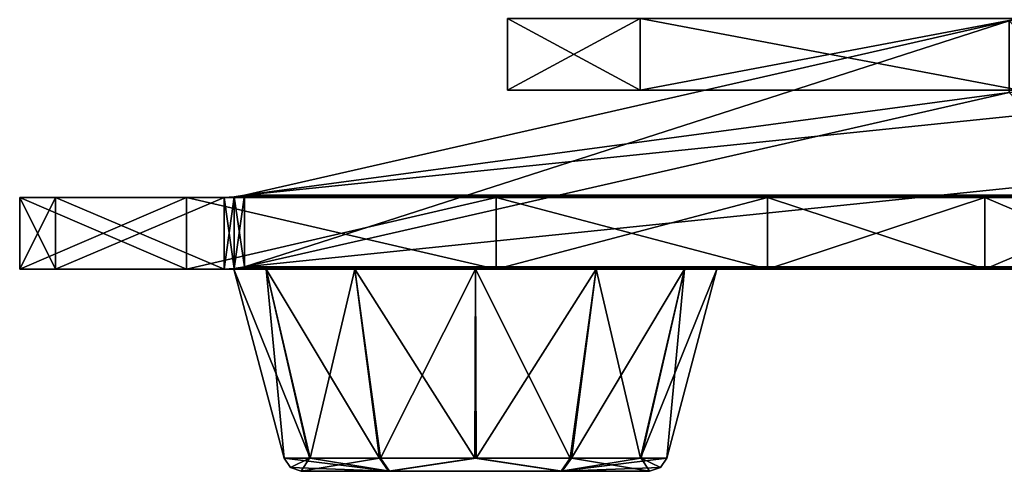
# Model space of a CAD drawing. Header units: millimetres. Extents: x -137 to 239, y -69 to 620.
# Tile 1 of 100: x -137 to -82, y -69 to -43. Entities that reach past the tile are written whole.
import ezdxf

# ---------------------------------------------------------------- set-up
doc = ezdxf.new("R2010")
doc.units = ezdxf.units.MM
doc.header["$LTSCALE"] = 65.185185
for name, color, linetype in [('412', 7, 'CONTINUOUS'), ('428', 7, 'CONTINUOUS'), ('459', 7, 'CONTINUOUS'), ('460', 7, 'CONTINUOUS'), ('461', 7, 'CONTINUOUS'), ('462', 7, 'CONTINUOUS'), ('463', 7, 'CONTINUOUS'), ('464', 7, 'CONTINUOUS'), ('465', 7, 'CONTINUOUS'), ('466', 7, 'CONTINUOUS'), ('467', 7, 'CONTINUOUS'), ('468', 7, 'CONTINUOUS'), ('469', 7, 'CONTINUOUS'), ('474', 7, 'CONTINUOUS'), ('475', 7, 'CONTINUOUS'), ('476', 7, 'CONTINUOUS'), ('477', 7, 'CONTINUOUS'), ('479', 7, 'CONTINUOUS'), ('482', 7, 'CONTINUOUS'), ('483', 7, 'CONTINUOUS'), ('484', 7, 'CONTINUOUS'), ('485', 7, 'CONTINUOUS'), ('486', 7, 'CONTINUOUS'), ('487', 7, 'CONTINUOUS'), ('490', 7, 'CONTINUOUS'), ('491', 7, 'CONTINUOUS'), ('492', 7, 'CONTINUOUS'), ('493', 7, 'CONTINUOUS'), ('494', 7, 'CONTINUOUS'), ('500', 7, 'CONTINUOUS'), ('501', 7, 'CONTINUOUS'), ('502', 7, 'CONTINUOUS'), ('503', 7, 'CONTINUOUS'), ('504', 7, 'CONTINUOUS')]:
    doc.layers.add(name, color=color, linetype=linetype)

msp = doc.modelspace()

# ---------------------------------------------------------------- linework, layer by layer
at = {"layer": '412', "color": 7, "linetype": 'Continuous'}
for points in [[(-102.596, -47.4, -39.672), (109.545, -47.4, -30), (-110, -47.4), (-102.596, -47.4, -39.672)], [(-110, -47.4), (109.545, -47.4, -30), (109.694, -47.4, 30), (-110, -47.4)], [(-102.596, -47.4, 39.672), (-110, -47.4), (104.782, -47.4, 33.478), (-102.596, -47.4, 39.672)], [(104.782, -47.4, 33.478), (-110, -47.4), (106.596, -47.4, 30.962), (104.782, -47.4, 33.478)], [(106.596, -47.4, 30.962), (-110, -47.4), (109.545, -47.4, 30), (106.596, -47.4, 30.962)], [(109.545, -47.4, 30), (-110, -47.4), (109.694, -47.4, 30), (109.545, -47.4, 30)], [(106.596, -47.4, -30.962), (109.545, -47.4, -30), (-102.596, -47.4, -39.672), (106.596, -47.4, -30.962)], [(104.782, -47.4, -33.478), (106.596, -47.4, -30.962), (-102.596, -47.4, -39.672), (104.782, -47.4, -33.478)], [(-81.384, -47.4, -74.004), (104.782, -47.4, -33.478), (-102.596, -47.4, -39.672), (-81.384, -47.4, -74.004)], [(-81.384, -47.4, 74.004), (-102.596, -47.4, 39.672), (73.837, -47.4, 81.536), (-81.384, -47.4, 74.004)], [(73.837, -47.4, 81.536), (-102.596, -47.4, 39.672), (104.782, -47.4, 33.478), (73.837, -47.4, 81.536)]]:
    msp.add_3dface(points, dxfattribs=at)
at = {"layer": '428', "color": 7, "linetype": 'Continuous'}
for points in [[(-102.596, -47.4, -39.672), (-110, -47.4), (-102.596, -43.4, -39.672), (-102.596, -47.4, -39.672)], [(-110, -47.4), (-102.596, -47.4, 39.672), (-110, -43.4), (-110, -47.4)], [(-110, -47.4), (-110, -43.4), (-102.596, -43.4, -39.672), (-110, -47.4)], [(-102.596, -47.4, 39.672), (-102.596, -43.4, 39.672), (-110, -43.4), (-102.596, -47.4, 39.672)], [(-81.384, -47.4, -74.004), (-102.596, -47.4, -39.672), (-81.384, -43.4, -74.004), (-81.384, -47.4, -74.004)], [(-102.596, -47.4, -39.672), (-102.596, -43.4, -39.672), (-81.384, -43.4, -74.004), (-102.596, -47.4, -39.672)], [(-102.596, -47.4, 39.672), (-81.384, -47.4, 74.004), (-102.596, -43.4, 39.672), (-102.596, -47.4, 39.672)], [(-81.384, -47.4, 74.004), (-81.384, -43.4, 74.004), (-102.596, -43.4, 39.672), (-81.384, -47.4, 74.004)]]:
    msp.add_3dface(points, dxfattribs=at)
at = {"layer": '459', "color": 7, "linetype": 'Continuous'}
for points in [[(-81.96, -47.529, 81.959), (-124.716, -57.271, 156.015), (-81.96, -43.529, 81.959), (-81.96, -47.529, 81.959)], [(-81.96, -43.529, 81.959), (-124.716, -57.271, 156.015), (-124.716, -53.271, 156.015), (-81.96, -43.529, 81.959)], [(-125.281, -57.368, 156.993), (-125.848, -57.4, 157.975), (-125.281, -53.368, 156.993), (-125.281, -57.368, 156.993)], [(-125.281, -53.368, 156.993), (-125.848, -57.4, 157.975), (-125.848, -53.4, 157.975), (-125.281, -53.368, 156.993)], [(-124.716, -57.271, 156.015), (-125.281, -57.368, 156.993), (-124.716, -53.271, 156.015), (-124.716, -57.271, 156.015)], [(-124.716, -53.271, 156.015), (-125.281, -57.368, 156.993), (-125.281, -53.368, 156.993), (-124.716, -53.271, 156.015)], [(-125.848, -57.4, 157.975), (-135.28, -57.4, 174.312), (-125.848, -53.4, 157.975), (-125.848, -57.4, 157.975)], [(-125.848, -53.4, 157.975), (-135.28, -57.4, 174.312), (-135.28, -53.4, 174.312), (-125.848, -53.4, 157.975)]]:
    msp.add_3dface(points, dxfattribs=at)
at = {"layer": '460', "color": 7, "linetype": 'Continuous'}
for points in [[(-135.28, -57.4, 174.312), (-73.887, -57.4, 187.975), (-137.278, -57.4, 189.488), (-135.28, -57.4, 174.312)], [(-137.278, -57.4, 189.488), (-73.887, -57.4, 187.975), (-127.96, -57.4, 201.633), (-137.278, -57.4, 189.488)], [(-125.848, -57.4, 157.975), (-73.887, -57.4, 187.975), (-135.28, -57.4, 174.312), (-125.848, -57.4, 157.975)], [(-127.96, -57.4, 201.633), (-73.887, -57.4, 187.975), (-110.639, -57.4, 211.633), (-127.96, -57.4, 201.633)], [(-110.639, -57.4, 211.633), (-73.887, -57.4, 187.975), (-95.463, -57.4, 213.631), (-110.639, -57.4, 211.633)], [(-73.887, -57.4, 187.975), (-83.319, -57.4, 204.312), (-95.463, -57.4, 213.631), (-73.887, -57.4, 187.975)]]:
    msp.add_3dface(points, dxfattribs=at)
at = {"layer": '461', "color": 7, "linetype": 'Continuous'}
for points in [[(-73.887, -57.4, 187.975), (-125.848, -57.4, 157.975), (-125.281, -57.368, 156.993), (-73.887, -57.4, 187.975)], [(-124.716, -57.271, 156.015), (-73.32, -57.368, 186.993), (-125.281, -57.368, 156.993), (-124.716, -57.271, 156.015)], [(-73.32, -57.368, 186.993), (-73.887, -57.4, 187.975), (-125.281, -57.368, 156.993), (-73.32, -57.368, 186.993)], [(-72.755, -57.271, 186.015), (-73.32, -57.368, 186.993), (-124.716, -57.271, 156.015), (-72.755, -57.271, 186.015)]]:
    msp.add_3dface(points, dxfattribs=at)
at = {"layer": '462', "color": 7, "linetype": 'Continuous'}
msp.add_3dface([(-72.755, -57.271, 186.015), (-124.716, -57.271, 156.015), (-81.96, -47.529, 81.959), (-72.755, -57.271, 186.015)], dxfattribs=at)
at = {"layer": '463', "color": 7, "linetype": 'Continuous'}
for points in [[(-83.319, -53.4, 204.312), (-83.319, -57.4, 204.312), (-73.887, -57.4, 187.975), (-83.319, -53.4, 204.312)], [(-73.887, -53.4, 187.975), (-83.319, -53.4, 204.312), (-73.887, -57.4, 187.975), (-73.887, -53.4, 187.975)]]:
    msp.add_3dface(points, dxfattribs=at)
at = {"layer": '464', "color": 7, "linetype": 'Continuous'}
for points in [[(-110.639, -57.4, 211.633), (-95.463, -57.4, 213.631), (-110.639, -53.4, 211.633), (-110.639, -57.4, 211.633)], [(-95.463, -57.4, 213.631), (-95.463, -53.4, 213.631), (-110.639, -53.4, 211.633), (-95.463, -57.4, 213.631)], [(-83.319, -57.4, 204.312), (-83.319, -53.4, 204.312), (-95.463, -53.4, 213.631), (-83.319, -57.4, 204.312)], [(-95.463, -57.4, 213.631), (-83.319, -57.4, 204.312), (-95.463, -53.4, 213.631), (-95.463, -57.4, 213.631)]]:
    msp.add_3dface(points, dxfattribs=at)
at = {"layer": '465', "color": 7, "linetype": 'Continuous'}
for points in [[(-127.96, -57.4, 201.633), (-110.639, -57.4, 211.633), (-127.96, -53.4, 201.633), (-127.96, -57.4, 201.633)], [(-127.96, -53.4, 201.633), (-110.639, -57.4, 211.633), (-110.639, -53.4, 211.633), (-127.96, -53.4, 201.633)]]:
    msp.add_3dface(points, dxfattribs=at)
at = {"layer": '466', "color": 7, "linetype": 'Continuous'}
for points in [[(-135.28, -57.4, 174.312), (-137.278, -57.4, 189.488), (-135.28, -53.4, 174.312), (-135.28, -57.4, 174.312)], [(-137.278, -57.4, 189.488), (-127.96, -57.4, 201.633), (-137.278, -53.4, 189.489), (-137.278, -57.4, 189.488)], [(-135.28, -53.4, 174.312), (-137.278, -57.4, 189.488), (-137.278, -53.4, 189.489), (-135.28, -53.4, 174.312)], [(-127.96, -57.4, 201.633), (-127.96, -53.4, 201.633), (-137.278, -53.4, 189.489), (-127.96, -57.4, 201.633)]]:
    msp.add_3dface(points, dxfattribs=at)
at = {"layer": '467', "color": 7, "linetype": 'Continuous'}
for points in [[(-125.848, -53.4, 157.975), (-135.28, -53.4, 174.312), (-137.278, -53.4, 189.489), (-125.848, -53.4, 157.975)], [(-127.96, -53.4, 201.633), (-125.848, -53.4, 157.975), (-137.278, -53.4, 189.489), (-127.96, -53.4, 201.633)], [(-125.848, -53.4, 157.975), (-127.96, -53.4, 201.633), (-110.639, -53.4, 211.633), (-125.848, -53.4, 157.975)], [(-83.319, -53.4, 204.312), (-73.887, -53.4, 187.975), (-125.848, -53.4, 157.975), (-83.319, -53.4, 204.312)], [(-83.319, -53.4, 204.312), (-125.848, -53.4, 157.975), (-95.463, -53.4, 213.631), (-83.319, -53.4, 204.312)], [(-95.463, -53.4, 213.631), (-125.848, -53.4, 157.975), (-110.639, -53.4, 211.633), (-95.463, -53.4, 213.631)]]:
    msp.add_3dface(points, dxfattribs=at)
at = {"layer": '468', "color": 7, "linetype": 'Continuous'}
for points in [[(-73.887, -53.4, 187.975), (-73.32, -53.368, 186.993), (-125.848, -53.4, 157.975), (-73.887, -53.4, 187.975)], [(-73.32, -53.368, 186.993), (-125.281, -53.368, 156.993), (-125.848, -53.4, 157.975), (-73.32, -53.368, 186.993)], [(-73.32, -53.368, 186.993), (-72.755, -53.271, 186.015), (-125.281, -53.368, 156.993), (-73.32, -53.368, 186.993)], [(-72.755, -53.271, 186.015), (-124.716, -53.271, 156.015), (-125.281, -53.368, 156.993), (-72.755, -53.271, 186.015)]]:
    msp.add_3dface(points, dxfattribs=at)
at = {"layer": '469', "color": 7, "linetype": 'Continuous'}
for points in [[(-72.755, -53.271, 186.015), (-29.998, -43.529, 111.959), (-124.716, -53.271, 156.015), (-72.755, -53.271, 186.015)], [(-29.998, -43.529, 111.959), (-81.96, -43.529, 81.959), (-124.716, -53.271, 156.015), (-29.998, -43.529, 111.959)]]:
    msp.add_3dface(points, dxfattribs=at)
at = {"layer": '474', "color": 7, "linetype": 'Continuous'}
for points in [[(-81.96, -43.529, -81.959), (-124.716, -53.271, -156.015), (-81.96, -47.529, -81.959), (-81.96, -43.529, -81.959)], [(-81.96, -47.529, -81.959), (-124.716, -53.271, -156.015), (-124.716, -57.271, -156.015), (-81.96, -47.529, -81.959)], [(-125.281, -53.368, -156.993), (-125.848, -53.4, -157.975), (-125.281, -57.368, -156.993), (-125.281, -53.368, -156.993)], [(-124.716, -53.271, -156.015), (-125.281, -53.368, -156.993), (-124.716, -57.271, -156.015), (-124.716, -53.271, -156.015)], [(-124.716, -57.271, -156.015), (-125.281, -53.368, -156.993), (-125.281, -57.368, -156.993), (-124.716, -57.271, -156.015)], [(-135.28, -53.4, -174.312), (-135.28, -57.4, -174.312), (-125.848, -57.4, -157.975), (-135.28, -53.4, -174.312)], [(-125.848, -53.4, -157.975), (-135.28, -53.4, -174.312), (-125.848, -57.4, -157.975), (-125.848, -53.4, -157.975)], [(-125.281, -57.368, -156.993), (-125.848, -53.4, -157.975), (-125.848, -57.4, -157.975), (-125.281, -57.368, -156.993)]]:
    msp.add_3dface(points, dxfattribs=at)
at = {"layer": '475', "color": 7, "linetype": 'Continuous'}
for points in [[(-125.848, -57.4, -157.975), (-135.28, -57.4, -174.312), (-137.278, -57.4, -189.489), (-125.848, -57.4, -157.975)], [(-127.96, -57.4, -201.633), (-125.848, -57.4, -157.975), (-137.278, -57.4, -189.489), (-127.96, -57.4, -201.633)], [(-110.639, -57.4, -211.633), (-125.848, -57.4, -157.975), (-127.96, -57.4, -201.633), (-110.639, -57.4, -211.633)], [(-73.887, -57.4, -187.975), (-125.848, -57.4, -157.975), (-83.319, -57.4, -204.312), (-73.887, -57.4, -187.975)], [(-83.319, -57.4, -204.312), (-125.848, -57.4, -157.975), (-95.463, -57.4, -213.631), (-83.319, -57.4, -204.312)], [(-95.463, -57.4, -213.631), (-125.848, -57.4, -157.975), (-110.639, -57.4, -211.633), (-95.463, -57.4, -213.631)]]:
    msp.add_3dface(points, dxfattribs=at)
at = {"layer": '476', "color": 7, "linetype": 'Continuous'}
for points in [[(-125.281, -57.368, -156.993), (-125.848, -57.4, -157.975), (-73.32, -57.368, -186.993), (-125.281, -57.368, -156.993)], [(-125.848, -57.4, -157.975), (-73.887, -57.4, -187.975), (-73.32, -57.368, -186.993), (-125.848, -57.4, -157.975)], [(-124.716, -57.271, -156.015), (-125.281, -57.368, -156.993), (-72.755, -57.271, -186.015), (-124.716, -57.271, -156.015)], [(-72.755, -57.271, -186.015), (-125.281, -57.368, -156.993), (-73.32, -57.368, -186.993), (-72.755, -57.271, -186.015)]]:
    msp.add_3dface(points, dxfattribs=at)
at = {"layer": '477', "color": 7, "linetype": 'Continuous'}
for points in [[(-81.96, -47.529, -81.959), (-124.716, -57.271, -156.015), (-29.998, -47.529, -111.959), (-81.96, -47.529, -81.959)], [(-124.716, -57.271, -156.015), (-72.755, -57.271, -186.015), (-29.998, -47.529, -111.959), (-124.716, -57.271, -156.015)]]:
    msp.add_3dface(points, dxfattribs=at)
at = {"layer": '479', "color": 7, "linetype": 'Continuous'}
for points in [[(-73.887, -57.4, -187.975), (-83.319, -57.4, -204.312), (-73.887, -53.4, -187.975), (-73.887, -57.4, -187.975)], [(-73.887, -53.4, -187.975), (-83.319, -57.4, -204.312), (-83.319, -53.4, -204.312), (-73.887, -53.4, -187.975)]]:
    msp.add_3dface(points, dxfattribs=at)
at = {"layer": '482', "color": 7, "linetype": 'Continuous'}
msp.add_3dface([(-124.716, -53.271, -156.015), (-81.96, -43.529, -81.959), (-72.755, -53.271, -186.015), (-124.716, -53.271, -156.015)], dxfattribs=at)
at = {"layer": '483', "color": 7, "linetype": 'Continuous'}
for points in [[(-125.848, -53.4, -157.975), (-125.281, -53.368, -156.993), (-73.887, -53.4, -187.975), (-125.848, -53.4, -157.975)], [(-125.281, -53.368, -156.993), (-124.716, -53.271, -156.015), (-73.32, -53.368, -186.993), (-125.281, -53.368, -156.993)], [(-125.281, -53.368, -156.993), (-73.32, -53.368, -186.993), (-73.887, -53.4, -187.975), (-125.281, -53.368, -156.993)], [(-124.716, -53.271, -156.015), (-72.755, -53.271, -186.015), (-73.32, -53.368, -186.993), (-124.716, -53.271, -156.015)]]:
    msp.add_3dface(points, dxfattribs=at)
at = {"layer": '484', "color": 7, "linetype": 'Continuous'}
for points in [[(-135.28, -53.4, -174.312), (-73.887, -53.4, -187.975), (-137.278, -53.4, -189.488), (-135.28, -53.4, -174.312)], [(-137.278, -53.4, -189.488), (-73.887, -53.4, -187.975), (-127.96, -53.4, -201.633), (-137.278, -53.4, -189.488)], [(-135.28, -53.4, -174.312), (-125.848, -53.4, -157.975), (-73.887, -53.4, -187.975), (-135.28, -53.4, -174.312)], [(-73.887, -53.4, -187.975), (-110.639, -53.4, -211.633), (-127.96, -53.4, -201.633), (-73.887, -53.4, -187.975)], [(-110.639, -53.4, -211.633), (-73.887, -53.4, -187.975), (-95.463, -53.4, -213.631), (-110.639, -53.4, -211.633)], [(-73.887, -53.4, -187.975), (-83.319, -53.4, -204.312), (-95.463, -53.4, -213.631), (-73.887, -53.4, -187.975)]]:
    msp.add_3dface(points, dxfattribs=at)
at = {"layer": '485', "color": 7, "linetype": 'Continuous'}
for points in [[(-110.639, -57.4, -211.633), (-127.96, -57.4, -201.633), (-110.639, -53.4, -211.633), (-110.639, -57.4, -211.633)], [(-110.639, -53.4, -211.633), (-127.96, -57.4, -201.633), (-127.96, -53.4, -201.633), (-110.639, -53.4, -211.633)]]:
    msp.add_3dface(points, dxfattribs=at)
at = {"layer": '486', "color": 7, "linetype": 'Continuous'}
for points in [[(-95.463, -57.4, -213.631), (-110.639, -57.4, -211.633), (-95.463, -53.4, -213.631), (-95.463, -57.4, -213.631)], [(-110.639, -57.4, -211.633), (-110.639, -53.4, -211.633), (-95.463, -53.4, -213.631), (-110.639, -57.4, -211.633)], [(-83.319, -57.4, -204.312), (-95.463, -57.4, -213.631), (-83.319, -53.4, -204.312), (-83.319, -57.4, -204.312)], [(-83.319, -53.4, -204.312), (-95.463, -57.4, -213.631), (-95.463, -53.4, -213.631), (-83.319, -53.4, -204.312)]]:
    msp.add_3dface(points, dxfattribs=at)
at = {"layer": '487', "color": 7, "linetype": 'Continuous'}
for points in [[(-135.28, -57.4, -174.312), (-135.28, -53.4, -174.312), (-137.278, -53.4, -189.488), (-135.28, -57.4, -174.312)], [(-137.278, -57.4, -189.489), (-135.28, -57.4, -174.312), (-137.278, -53.4, -189.488), (-137.278, -57.4, -189.489)], [(-127.96, -57.4, -201.633), (-137.278, -57.4, -189.489), (-127.96, -53.4, -201.633), (-127.96, -57.4, -201.633)], [(-137.278, -57.4, -189.489), (-137.278, -53.4, -189.488), (-127.96, -53.4, -201.633), (-137.278, -57.4, -189.489)]]:
    msp.add_3dface(points, dxfattribs=at)
at = {"layer": '490', "color": 7, "linetype": 'Continuous'}
for points in [[(-125.299, -57.4, 193.642), (-122.497, -67.957, 193.642), (-121.03, -67.957, 199.049), (-125.299, -57.4, 193.642)], [(-123.491, -57.4, 200.392), (-125.299, -57.4, 193.642), (-121.03, -67.957, 199.049), (-123.491, -57.4, 200.392)], [(-118.549, -57.4, 205.334), (-123.491, -57.4, 200.392), (-121.03, -67.957, 199.049), (-118.549, -57.4, 205.334)], [(-117.103, -67.957, 202.932), (-118.549, -57.4, 205.334), (-121.03, -67.957, 199.049), (-117.103, -67.957, 202.932)], [(-111.799, -57.4, 207.142), (-118.549, -57.4, 205.334), (-117.103, -67.957, 202.932), (-111.799, -57.4, 207.142)], [(-111.761, -67.957, 204.34), (-111.799, -57.4, 207.142), (-117.103, -67.957, 202.932), (-111.761, -67.957, 204.34)], [(-105.049, -57.4, 205.334), (-111.799, -57.4, 207.142), (-111.761, -67.957, 204.34), (-105.049, -57.4, 205.334)], [(-106.428, -67.957, 202.894), (-105.049, -57.4, 205.334), (-111.761, -67.957, 204.34), (-106.428, -67.957, 202.894)], [(-100.108, -57.4, 200.392), (-105.049, -57.4, 205.334), (-106.428, -67.957, 202.894), (-100.108, -57.4, 200.392)], [(-102.529, -67.957, 198.98), (-100.108, -57.4, 200.392), (-106.428, -67.957, 202.894), (-102.529, -67.957, 198.98)], [(-101.102, -67.957, 193.642), (-100.108, -57.4, 200.392), (-102.529, -67.957, 198.98), (-101.102, -67.957, 193.642)], [(-98.299, -57.4, 193.642), (-100.108, -57.4, 200.392), (-101.102, -67.957, 193.642), (-98.299, -57.4, 193.642)]]:
    msp.add_3dface(points, dxfattribs=at)
at = {"layer": '491', "color": 7, "linetype": 'Continuous'}
for points in [[(-121.03, -67.957, 199.049), (-122.497, -67.957, 193.642), (-116.595, -68.7, 202.108), (-121.03, -67.957, 199.049)], [(-122.497, -67.957, 193.642), (-122.14, -68.493, 193.642), (-116.595, -68.7, 202.108), (-122.497, -67.957, 193.642)], [(-117.103, -67.957, 202.932), (-121.03, -67.957, 199.049), (-116.595, -68.7, 202.108), (-117.103, -67.957, 202.932)], [(-111.761, -67.957, 204.34), (-117.103, -67.957, 202.932), (-116.595, -68.7, 202.108), (-111.761, -67.957, 204.34)], [(-106.943, -68.7, 202.073), (-111.761, -67.957, 204.34), (-116.595, -68.7, 202.108), (-106.943, -68.7, 202.073)], [(-106.428, -67.957, 202.894), (-111.761, -67.957, 204.34), (-106.943, -68.7, 202.073), (-106.428, -67.957, 202.894)], [(-102.063, -68.7, 193.607), (-106.428, -67.957, 202.894), (-106.943, -68.7, 202.073), (-102.063, -68.7, 193.607)], [(-102.529, -67.957, 198.98), (-106.428, -67.957, 202.894), (-102.063, -68.7, 193.607), (-102.529, -67.957, 198.98)], [(-101.102, -67.957, 193.642), (-102.529, -67.957, 198.98), (-101.459, -68.493, 193.642), (-101.102, -67.957, 193.642)], [(-101.459, -68.493, 193.642), (-102.529, -67.957, 198.98), (-102.063, -68.7, 193.607), (-101.459, -68.493, 193.642)], [(-122.14, -68.493, 193.642), (-121.536, -68.7, 193.678), (-116.595, -68.7, 202.108), (-122.14, -68.493, 193.642)]]:
    msp.add_3dface(points, dxfattribs=at)
at = {"layer": '492', "color": 7, "linetype": 'Continuous'}
for points in [[(-116.595, -68.7, 202.108), (-121.536, -68.7, 193.678), (-116.656, -68.7, 185.212), (-116.595, -68.7, 202.108)], [(-107.004, -68.7, 185.177), (-116.595, -68.7, 202.108), (-116.656, -68.7, 185.212), (-107.004, -68.7, 185.177)], [(-106.943, -68.7, 202.073), (-116.595, -68.7, 202.108), (-107.004, -68.7, 185.177), (-106.943, -68.7, 202.073)], [(-102.063, -68.7, 193.607), (-106.943, -68.7, 202.073), (-107.004, -68.7, 185.177), (-102.063, -68.7, 193.607)]]:
    msp.add_3dface(points, dxfattribs=at)
at = {"layer": '493', "color": 7, "linetype": 'Continuous'}
for points in [[(-122.14, -68.493, 193.642), (-122.497, -67.957, 193.642), (-121.07, -67.957, 188.305), (-122.14, -68.493, 193.642)], [(-121.536, -68.7, 193.678), (-122.14, -68.493, 193.642), (-121.07, -67.957, 188.305), (-121.536, -68.7, 193.678)], [(-116.656, -68.7, 185.212), (-121.536, -68.7, 193.678), (-117.171, -67.957, 184.391), (-116.656, -68.7, 185.212)], [(-117.171, -67.957, 184.391), (-121.536, -68.7, 193.678), (-121.07, -67.957, 188.305), (-117.171, -67.957, 184.391)], [(-111.838, -67.957, 182.945), (-116.656, -68.7, 185.212), (-117.171, -67.957, 184.391), (-111.838, -67.957, 182.945)], [(-107.004, -68.7, 185.177), (-116.656, -68.7, 185.212), (-111.838, -67.957, 182.945), (-107.004, -68.7, 185.177)], [(-106.496, -67.957, 184.352), (-107.004, -68.7, 185.177), (-111.838, -67.957, 182.945), (-106.496, -67.957, 184.352)], [(-101.102, -67.957, 193.642), (-101.459, -68.493, 193.642), (-107.004, -68.7, 185.177), (-101.102, -67.957, 193.642)], [(-101.102, -67.957, 193.642), (-107.004, -68.7, 185.177), (-102.569, -67.957, 188.235), (-101.102, -67.957, 193.642)], [(-102.569, -67.957, 188.235), (-107.004, -68.7, 185.177), (-106.496, -67.957, 184.352), (-102.569, -67.957, 188.235)], [(-101.459, -68.493, 193.642), (-102.063, -68.7, 193.607), (-107.004, -68.7, 185.177), (-101.459, -68.493, 193.642)]]:
    msp.add_3dface(points, dxfattribs=at)
at = {"layer": '494', "color": 7, "linetype": 'Continuous'}
for points in [[(-122.497, -67.957, 193.642), (-125.299, -57.4, 193.642), (-123.491, -57.4, 186.892), (-122.497, -67.957, 193.642)], [(-121.07, -67.957, 188.305), (-122.497, -67.957, 193.642), (-123.491, -57.4, 186.892), (-121.07, -67.957, 188.305)], [(-117.171, -67.957, 184.391), (-121.07, -67.957, 188.305), (-123.491, -57.4, 186.892), (-117.171, -67.957, 184.391)], [(-118.549, -57.4, 181.951), (-117.171, -67.957, 184.391), (-123.491, -57.4, 186.892), (-118.549, -57.4, 181.951)], [(-111.838, -67.957, 182.945), (-117.171, -67.957, 184.391), (-118.549, -57.4, 181.951), (-111.838, -67.957, 182.945)], [(-111.799, -57.4, 180.142), (-111.838, -67.957, 182.945), (-118.549, -57.4, 181.951), (-111.799, -57.4, 180.142)], [(-106.496, -67.957, 184.352), (-111.838, -67.957, 182.945), (-111.799, -57.4, 180.142), (-106.496, -67.957, 184.352)], [(-105.049, -57.4, 181.951), (-106.496, -67.957, 184.352), (-111.799, -57.4, 180.142), (-105.049, -57.4, 181.951)], [(-102.569, -67.957, 188.235), (-106.496, -67.957, 184.352), (-105.049, -57.4, 181.951), (-102.569, -67.957, 188.235)], [(-100.108, -57.4, 186.892), (-102.569, -67.957, 188.235), (-105.049, -57.4, 181.951), (-100.108, -57.4, 186.892)], [(-98.299, -57.4, 193.642), (-101.102, -67.957, 193.642), (-102.569, -67.957, 188.235), (-98.299, -57.4, 193.642)], [(-98.299, -57.4, 193.642), (-102.569, -67.957, 188.235), (-100.108, -57.4, 186.892), (-98.299, -57.4, 193.642)]]:
    msp.add_3dface(points, dxfattribs=at)
at = {"layer": '500', "color": 7, "linetype": 'Continuous'}
for points in [[(-125.299, -57.4, -193.642), (-122.497, -67.957, -193.642), (-121.03, -67.957, -188.235), (-125.299, -57.4, -193.642)], [(-123.491, -57.4, -186.892), (-125.299, -57.4, -193.642), (-121.03, -67.957, -188.235), (-123.491, -57.4, -186.892)], [(-118.549, -57.4, -181.951), (-123.491, -57.4, -186.892), (-121.03, -67.957, -188.235), (-118.549, -57.4, -181.951)], [(-117.103, -67.957, -184.352), (-118.549, -57.4, -181.951), (-121.03, -67.957, -188.235), (-117.103, -67.957, -184.352)], [(-111.799, -57.4, -180.142), (-118.549, -57.4, -181.951), (-117.103, -67.957, -184.352), (-111.799, -57.4, -180.142)], [(-111.761, -67.957, -182.945), (-111.799, -57.4, -180.142), (-117.103, -67.957, -184.352), (-111.761, -67.957, -182.945)], [(-105.049, -57.4, -181.951), (-111.799, -57.4, -180.142), (-111.761, -67.957, -182.945), (-105.049, -57.4, -181.951)], [(-106.428, -67.957, -184.391), (-105.049, -57.4, -181.951), (-111.761, -67.957, -182.945), (-106.428, -67.957, -184.391)], [(-100.108, -57.4, -186.892), (-105.049, -57.4, -181.951), (-106.428, -67.957, -184.391), (-100.108, -57.4, -186.892)], [(-102.529, -67.957, -188.305), (-100.108, -57.4, -186.892), (-106.428, -67.957, -184.391), (-102.529, -67.957, -188.305)], [(-101.102, -67.957, -193.642), (-100.108, -57.4, -186.892), (-102.529, -67.957, -188.305), (-101.102, -67.957, -193.642)], [(-98.299, -57.4, -193.642), (-100.108, -57.4, -186.892), (-101.102, -67.957, -193.642), (-98.299, -57.4, -193.642)]]:
    msp.add_3dface(points, dxfattribs=at)
at = {"layer": '501', "color": 7, "linetype": 'Continuous'}
for points in [[(-121.03, -67.957, -188.235), (-122.497, -67.957, -193.642), (-116.595, -68.7, -185.177), (-121.03, -67.957, -188.235)], [(-122.497, -67.957, -193.642), (-122.14, -68.493, -193.642), (-116.595, -68.7, -185.177), (-122.497, -67.957, -193.642)], [(-117.103, -67.957, -184.352), (-121.03, -67.957, -188.235), (-116.595, -68.7, -185.177), (-117.103, -67.957, -184.352)], [(-111.761, -67.957, -182.945), (-117.103, -67.957, -184.352), (-116.595, -68.7, -185.177), (-111.761, -67.957, -182.945)], [(-106.943, -68.7, -185.212), (-111.761, -67.957, -182.945), (-116.595, -68.7, -185.177), (-106.943, -68.7, -185.212)], [(-106.428, -67.957, -184.391), (-111.761, -67.957, -182.945), (-106.943, -68.7, -185.212), (-106.428, -67.957, -184.391)], [(-102.063, -68.7, -193.678), (-106.428, -67.957, -184.391), (-106.943, -68.7, -185.212), (-102.063, -68.7, -193.678)], [(-102.529, -67.957, -188.305), (-106.428, -67.957, -184.391), (-102.063, -68.7, -193.678), (-102.529, -67.957, -188.305)], [(-101.102, -67.957, -193.642), (-102.529, -67.957, -188.305), (-101.459, -68.493, -193.642), (-101.102, -67.957, -193.642)], [(-101.459, -68.493, -193.642), (-102.529, -67.957, -188.305), (-102.063, -68.7, -193.678), (-101.459, -68.493, -193.642)], [(-122.14, -68.493, -193.642), (-121.536, -68.7, -193.607), (-116.595, -68.7, -185.177), (-122.14, -68.493, -193.642)]]:
    msp.add_3dface(points, dxfattribs=at)
at = {"layer": '502', "color": 7, "linetype": 'Continuous'}
for points in [[(-116.595, -68.7, -185.177), (-121.536, -68.7, -193.607), (-116.656, -68.7, -202.073), (-116.595, -68.7, -185.177)], [(-107.004, -68.7, -202.108), (-116.595, -68.7, -185.177), (-116.656, -68.7, -202.073), (-107.004, -68.7, -202.108)], [(-106.943, -68.7, -185.212), (-116.595, -68.7, -185.177), (-107.004, -68.7, -202.108), (-106.943, -68.7, -185.212)], [(-102.063, -68.7, -193.678), (-106.943, -68.7, -185.212), (-107.004, -68.7, -202.108), (-102.063, -68.7, -193.678)]]:
    msp.add_3dface(points, dxfattribs=at)
at = {"layer": '503', "color": 7, "linetype": 'Continuous'}
for points in [[(-122.14, -68.493, -193.642), (-122.497, -67.957, -193.642), (-121.07, -67.957, -198.98), (-122.14, -68.493, -193.642)], [(-121.536, -68.7, -193.607), (-122.14, -68.493, -193.642), (-121.07, -67.957, -198.98), (-121.536, -68.7, -193.607)], [(-116.656, -68.7, -202.073), (-121.536, -68.7, -193.607), (-117.171, -67.957, -202.894), (-116.656, -68.7, -202.073)], [(-117.171, -67.957, -202.894), (-121.536, -68.7, -193.607), (-121.07, -67.957, -198.98), (-117.171, -67.957, -202.894)], [(-111.838, -67.957, -204.34), (-116.656, -68.7, -202.073), (-117.171, -67.957, -202.894), (-111.838, -67.957, -204.34)], [(-107.004, -68.7, -202.108), (-116.656, -68.7, -202.073), (-111.838, -67.957, -204.34), (-107.004, -68.7, -202.108)], [(-106.496, -67.957, -202.932), (-107.004, -68.7, -202.108), (-111.838, -67.957, -204.34), (-106.496, -67.957, -202.932)], [(-101.102, -67.957, -193.642), (-101.459, -68.493, -193.642), (-107.004, -68.7, -202.108), (-101.102, -67.957, -193.642)], [(-101.102, -67.957, -193.642), (-107.004, -68.7, -202.108), (-102.569, -67.957, -199.049), (-101.102, -67.957, -193.642)], [(-102.569, -67.957, -199.049), (-107.004, -68.7, -202.108), (-106.496, -67.957, -202.932), (-102.569, -67.957, -199.049)], [(-101.459, -68.493, -193.642), (-102.063, -68.7, -193.678), (-107.004, -68.7, -202.108), (-101.459, -68.493, -193.642)]]:
    msp.add_3dface(points, dxfattribs=at)
at = {"layer": '504', "color": 7, "linetype": 'Continuous'}
for points in [[(-122.497, -67.957, -193.642), (-125.299, -57.4, -193.642), (-123.491, -57.4, -200.392), (-122.497, -67.957, -193.642)], [(-121.07, -67.957, -198.98), (-122.497, -67.957, -193.642), (-123.491, -57.4, -200.392), (-121.07, -67.957, -198.98)], [(-117.171, -67.957, -202.894), (-121.07, -67.957, -198.98), (-123.491, -57.4, -200.392), (-117.171, -67.957, -202.894)], [(-118.549, -57.4, -205.334), (-117.171, -67.957, -202.894), (-123.491, -57.4, -200.392), (-118.549, -57.4, -205.334)], [(-111.838, -67.957, -204.34), (-117.171, -67.957, -202.894), (-118.549, -57.4, -205.334), (-111.838, -67.957, -204.34)], [(-111.799, -57.4, -207.142), (-111.838, -67.957, -204.34), (-118.549, -57.4, -205.334), (-111.799, -57.4, -207.142)], [(-106.496, -67.957, -202.932), (-111.838, -67.957, -204.34), (-111.799, -57.4, -207.142), (-106.496, -67.957, -202.932)], [(-105.049, -57.4, -205.334), (-106.496, -67.957, -202.932), (-111.799, -57.4, -207.142), (-105.049, -57.4, -205.334)], [(-102.569, -67.957, -199.049), (-106.496, -67.957, -202.932), (-105.049, -57.4, -205.334), (-102.569, -67.957, -199.049)], [(-100.108, -57.4, -200.392), (-102.569, -67.957, -199.049), (-105.049, -57.4, -205.334), (-100.108, -57.4, -200.392)], [(-98.299, -57.4, -193.642), (-101.102, -67.957, -193.642), (-102.569, -67.957, -199.049), (-98.299, -57.4, -193.642)], [(-98.299, -57.4, -193.642), (-102.569, -67.957, -199.049), (-100.108, -57.4, -200.392), (-98.299, -57.4, -193.642)]]:
    msp.add_3dface(points, dxfattribs=at)

doc.saveas('drawing.dxf')
